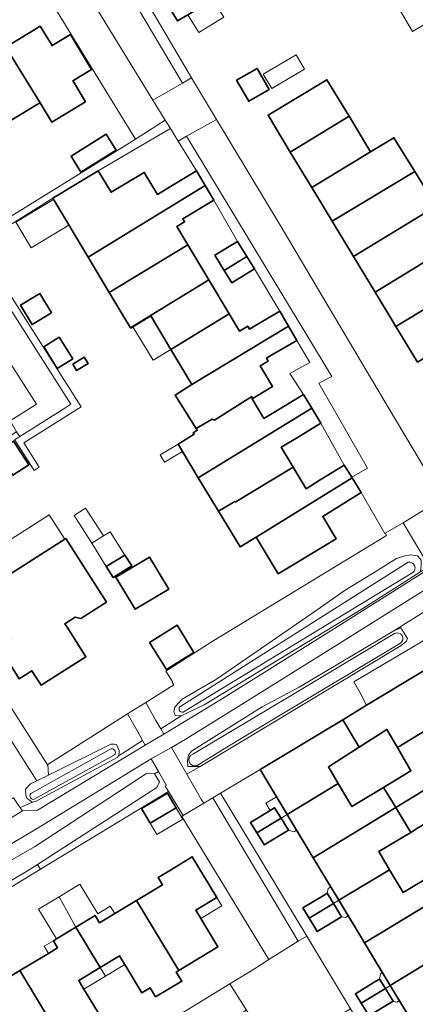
# Model space of a CAD drawing. Extents: x 147051 to 149075, y 463071 to 465537.
# Tile 36 of 229: x 147357 to 147409, y 464217 to 464347. Entities that reach past the tile are written whole.
import ezdxf

# ---------------------------------------------------------------- set-up
doc = ezdxf.new("R2010")
doc.units = 0
doc.header["$LTSCALE"] = 0.5
for name, color, linetype, lineweight in [('B-PV-GR-BEPLANTING_CULTUUR_BOSPLANTSOEN-GV', 252, 'CONTINUOUS', 18), ('B-PV-GR-BEPLANTING_CULTUUR_VASTE PLANTENVAK-GV', 252, 'CONTINUOUS', 18), ('B-PV-GR-STRUIK-GV', 252, 'CONTINUOUS', 13), ('B-PV-OG-BEBOUWING-GV', 6, 'CONTINUOUS', 35), ('B-PV-OG-BEBOUWING_LUIFEL-GV', 6, 'CONTINUOUS', 18), ('B-PV-OG-TERREIN_BEGROEID-GV', 252, 'CONTINUOUS', 18), ('B-PV-OG-TERREIN_ERF-GV', 252, 'CONTINUOUS', 18), ('B-PV-OG-TERREIN_OEVER-GV', 252, 'CONTINUOUS', 18), ('B-PV-OG-WATER_SLOOT-GV', 252, 'CONTINUOUS', 18), ('B-PV-VH-GESLOTENVERHARDING_ASFALT-GV', 252, 'CONTINUOUS', 18), ('B-PV-VH-OPENVERHARDING_BETONSTRAATSTEEN-GV', 252, 'CONTINUOUS', 18), ('B-PV-VH-OPENVERHARDING_STRAATBAKSTEEN-GV', 252, 'CONTINUOUS', 18), ('B-PV-VH-OPENVERHARDING_TEGEL-GV', 252, 'CONTINUOUS', 18)]:
    doc.layers.add(name, color=color, linetype=linetype, lineweight=lineweight)

msp = doc.modelspace()

# ---------------------------------------------------------------- linework, layer by layer
at = {"layer": 'B-PV-GR-BEPLANTING_CULTUUR_BOSPLANTSOEN-GV', "flags": 128}
for points in [[(147356.097, 464292.676), (147355.25, 464294.107), (147354.928, 464293.903), (147342.835, 464313.834), (147342.823, 464313.827), (147342.703, 464314.027), (147338.747, 464320.633), (147337.381, 464319.776), (147346.885, 464304.085), (147353.284, 464293.498), (147335.311, 464283.261), (147358.779, 464246.546), (147360.298, 464247.3), (147360.21, 464248.683), (147360.185, 464248.667), (147353.63, 464258.921), (147348.815, 464266.286), (147339.057, 464281.576), (147355.865, 464292.525)], [(147356.097, 464292.676), (147356.512, 464292.049), (147362.478, 464295.801), (147363.268, 464296.298), (147349.637, 464317.64), (147349.07, 464317.323), (147346.248, 464315.744), (147358.728, 464296.314), (147355.25, 464294.107)]]:
    msp.add_lwpolyline(points, close=True, dxfattribs=at)
msp.add_lwpolyline([(147409.664, 464276.497), (147407.192, 464280.626), (147404.808, 464279.254), (147404.981, 464278.958), (147381.947, 464264.962), (147375.841, 464261.029), (147376.745, 464259.588), (147376.667, 464259.536), (147376.867, 464259.223), (147373.197, 464256.901), (147374.517, 464254.53), (147375.179, 464253.406), (147377.859, 464255.117), (147377.058, 464255.166), (147376.907, 464255.716), (147377.006, 464256.292), (147378.006, 464257.319), (147382.507, 464259.977), (147395.843, 464269.15), (147399.551, 464271.732), (147403.158, 464273.938), (147406.318, 464275.922), (147407.237, 464276.247), (147408.197, 464276.422), (147409.081, 464276.265)], dxfattribs=at)
at = {"layer": 'B-PV-GR-BEPLANTING_CULTUUR_VASTE PLANTENVAK-GV', "flags": 128}
for points in [[(147342.835, 464313.834), (147354.928, 464293.903), (147355.25, 464294.107), (147358.728, 464296.314), (147346.248, 464315.744)], [(147356.552, 464243.004), (147357.03, 464243.203), (147357.821, 464243.521), (147358.327, 464243.744), (147358.103, 464243.708), (147357.748, 464244.01), (147357.514, 464244.21), (147357.316, 464244.599), (147357.271, 464245.417), (147357.929, 464246.124), (147358.779, 464246.546), (147335.311, 464283.261), (147331.888, 464281.237), (147331.902, 464281.214), (147342.231, 464264.306), (147344.054, 464261.322), (147352.749, 464247.146), (147355.533, 464244.168), (147355.676, 464244.273), (147356.397, 464243.228)]]:
    msp.add_lwpolyline(points, close=True, dxfattribs=at)
at = {"layer": 'B-PV-GR-STRUIK-GV', "flags": 128}
msp.add_lwpolyline([(147359.262, 464234.862), (147376.175, 464245.132), (147375.746, 464245.832), (147375.918, 464245.905), (147374.85, 464247.768), (147374.35, 464247.448), (147374.978, 464246.412), (147374.632, 464245.652), (147358.874, 464235.493)], close=True, dxfattribs=at)
at = {"layer": 'B-PV-OG-BEBOUWING-GV', "flags": 128}
for points in [[(147378.719, 464347.787), (147381.968, 464349.762), (147382.052, 464349.813), (147377.252, 464357.738), (147372.575, 464354.894), (147377.389, 464346.978)], [(147359.213, 464346.276), (147354.687, 464343.524), (147359.205, 464336.159), (147360.774, 464333.602), (147365.207, 464336.296), (147363.649, 464338.859), (147363.524, 464339.064), (147365.991, 464340.551), (147363.204, 464345.176), (147360.783, 464343.718)], [(147359.205, 464336.159), (147354.687, 464343.524), (147350.154, 464340.77), (147354.673, 464333.406), (147358.744, 464335.879)], [(147389.496, 464337.898), (147387.89, 464340.688), (147385.193, 464339.135), (147386.798, 464336.346)], [(147392.286, 464329.644), (147400.056, 464334.371), (147397.13, 464339.206), (147389.349, 464334.497)], [(147395.125, 464324.952), (147402.897, 464329.677), (147400.056, 464334.371), (147392.286, 464329.644)], [(147369.275, 464329.903), (147367.958, 464332.018), (147363.296, 464329.116), (147364.612, 464327.001)], [(147395.125, 464324.952), (147397.803, 464320.527), (147408.731, 464327.087), (147405.99, 464331.535), (147402.897, 464329.677)], [(147376.868, 464325.337), (147374.724, 464324.05), (147372.98, 464326.958), (147368.598, 464324.329), (147366.895, 464327.167), (147360.876, 464323.556), (147365.556, 464315.754), (147381.023, 464325.214), (147379.869, 464327.138)], [(147400.633, 464315.852), (147411.556, 464322.486), (147408.731, 464327.087), (147397.803, 464320.527)], [(147381.023, 464325.214), (147365.556, 464315.754), (147368.357, 464311.085), (147378.736, 464317.361), (147377.285, 464319.78), (147378.315, 464320.398), (147378.058, 464320.827), (147382.174, 464323.296)], [(147403.501, 464311.112), (147414.405, 464317.769), (147411.556, 464322.486), (147400.633, 464315.852)], [(147378.736, 464317.361), (147368.357, 464311.085), (147371.155, 464306.421), (147381.499, 464312.755)], [(147385.298, 464317.839), (147382.313, 464316.008), (147383.541, 464314.005), (147386.528, 464315.834)], [(147406.24, 464306.586), (147414.626, 464311.637), (147413.414, 464313.649), (147415.893, 464315.079), (147416.071, 464315.188), (147415.877, 464315.505), (147414.642, 464317.405), (147414.405, 464317.769), (147403.501, 464311.112)], [(147387.531, 464314.198), (147386.528, 464315.834), (147383.541, 464314.005), (147384.546, 464312.367)], [(147381.499, 464312.755), (147371.155, 464306.421), (147371.186, 464306.369), (147373.823, 464307.995), (147376.483, 464303.561), (147384.19, 464308.268)], [(147359.171, 464310.945), (147356.606, 464309.386), (147358.153, 464306.841), (147360.718, 464308.4)], [(147409.094, 464301.87), (147416.87, 464306.588), (147417.469, 464306.952), (147414.8, 464311.35), (147414.626, 464311.637), (147406.24, 464306.586)], [(147387.681, 464306.714), (147386.876, 464306.241), (147386.653, 464306.621), (147385.562, 464305.981), (147384.19, 464308.268), (147376.483, 464303.561), (147379.269, 464298.917), (147392.035, 464306.638), (147390.886, 464308.595)], [(147381.94, 464294.328), (147382.246, 464294.188), (147387.183, 464297.313), (147387.231, 464297.039), (147389.948, 464298.669), (147388.31, 464301.399), (147389.357, 464302.013), (147389.135, 464302.393), (147389.94, 464302.866), (147393.144, 464304.748), (147392.035, 464306.638), (147379.269, 464298.917), (147377.059, 464297.493), (147379.828, 464293.113)], [(147361.721, 464305.161), (147359.679, 464303.877), (147361.476, 464301.017), (147363.519, 464302.301)], [(147363.513, 464301.612), (147364.026, 464300.78), (147365.541, 464301.714), (147365.028, 464302.546)], [(147377.461, 464291.041), (147378.037, 464290.073), (147380.109, 464286.595), (147395.117, 464295.802), (147394.032, 464297.595), (147390.786, 464295.631), (147388.797, 464294.428), (147387.231, 464297.039), (147387.183, 464297.313), (147382.246, 464294.188), (147381.94, 464294.328), (147379.828, 464293.113), (147379.974, 464292.882), (147379.444, 464292.545), (147379.555, 464292.37)], [(147392.643, 464288.014), (147391.084, 464290.614), (147393.088, 464291.826), (147396.334, 464293.789), (147395.117, 464295.802), (147380.109, 464286.595), (147382.791, 464282.172), (147384.942, 464283.466), (147385, 464283.369)], [(147353.575, 464290.058), (147355.172, 464287.585), (147355.603, 464286.917), (147357.72, 464288.301), (147355.674, 464291.433), (147355.275, 464291.172)], [(147387.763, 464278.762), (147400.47, 464286.589), (147400.414, 464286.68), (147399.427, 464288.278), (147396.226, 464286.299), (147394.363, 464285.147), (147392.643, 464288.014), (147385, 464283.369), (147384.942, 464283.466), (147382.791, 464282.172), (147385.112, 464278.344), (147385.648, 464277.46)], [(147401.675, 464284.64), (147400.47, 464286.589), (147387.763, 464278.762), (147390.675, 464273.907), (147398.346, 464278.508), (147396.564, 464281.479), (147398.475, 464282.661)], [(147362.466, 464278.481), (147351.478, 464271.481), (147355.44, 464265.262), (147353.778, 464264.202), (147356.431, 464260.037), (147358.106, 464261.078), (147359.332, 464259.162), (147365.253, 464262.94), (147362.773, 464266.826), (147362.472, 464267.298), (147363.821, 464268.159), (147364.594, 464267.988), (147367.966, 464270.14), (147362.593, 464278.561)], [(147371.348, 464274.935), (147370.409, 464276.375), (147367.96, 464274.873), (147368.886, 464273.421)], [(147369.224, 464273.46), (147371.774, 464269.208), (147376.205, 464271.866), (147373.655, 464276.117)], [(147373.67, 464264.834), (147375.905, 464261.237), (147379.552, 464263.504), (147377.317, 464267.1)], [(147399.209, 464254.612), (147401.396, 464250.993), (147405.033, 464253.323), (147406.437, 464250.932), (147413.549, 464255.248), (147410.003, 464261.125), (147402.37, 464256.519)], [(147404.614, 464245.665), (147406.225, 464242.998), (147416.983, 464249.555), (147413.549, 464255.248), (147406.437, 464250.932), (147408.24, 464247.861)], [(147388.289, 464248.024), (147391.868, 464242.091), (147398.623, 464246.19), (147397.319, 464248.381), (147401.396, 464250.993), (147399.209, 464254.612)], [(147408.205, 464239.722), (147409.116, 464240.272), (147411.966, 464241.991), (147413.4, 464239.601), (147420.431, 464243.841), (147416.983, 464249.555), (147406.225, 464242.998)], [(147398.623, 464246.19), (147391.868, 464242.091), (147395.328, 464236.357), (147406.225, 464242.998), (147404.614, 464245.665), (147400.439, 464243.137)], [(147376.034, 464244.913), (147372.614, 464242.879), (147373.774, 464240.929), (147377.194, 464242.963)], [(147387.021, 464241.029), (147387.861, 464239.659), (147391.065, 464241.604), (147390.217, 464242.987), (147389.849, 464242.761)], [(147395.328, 464236.357), (147398.714, 464230.744), (147405.411, 464234.783), (147403.992, 464237.18), (147408.205, 464239.722), (147406.225, 464242.998)], [(147388.722, 464238.253), (147388.841, 464238.06), (147392.037, 464240.018), (147391.065, 464241.604), (147387.861, 464239.659)], [(147371.966, 464230.734), (147377.553, 464221.471), (147382.725, 464224.597), (147380.457, 464228.352), (147380.422, 464228.409), (147379.803, 464229.433), (147382.581, 464231.112), (147379.33, 464236.493), (147376.434, 464234.743), (147374.82, 464233.767), (147375.399, 464232.808)], [(147405.411, 464234.783), (147398.714, 464230.744), (147402.113, 464225.111), (147413.021, 464231.75), (147411.467, 464234.323), (147407.199, 464231.762)], [(147393.945, 464229.729), (147394.778, 464228.37), (147397.988, 464230.306), (147397.155, 464231.666), (147396.744, 464231.418)], [(147413.021, 464231.75), (147402.113, 464225.111), (147405.5, 464219.497), (147412.286, 464223.606), (147411.056, 464225.783), (147415.121, 464228.275)], [(147363.92, 464227.19), (147367.162, 464221.851), (147369.714, 464223.393), (147370.362, 464222.321), (147370.398, 464222.261), (147372.662, 464218.516), (147373.749, 464219.173), (147374.478, 464217.966), (147377.944, 464220.061), (147377.215, 464221.267), (147377.553, 464221.471), (147371.966, 464230.734), (147369.067, 464228.983), (147367.06, 464227.77), (147366.477, 464228.735)], [(147394.778, 464228.37), (147395.652, 464226.943), (147395.851, 464226.62), (147399.06, 464228.556), (147397.988, 464230.306)], [(147356.52, 464221.448), (147362.127, 464212.149), (147367.262, 464215.252), (147364.999, 464218.997), (147364.962, 464219.058), (147364.314, 464220.13), (147367.162, 464221.851), (147363.92, 464227.19), (147361.371, 464225.649), (147360.958, 464225.4), (147361.52, 464224.469), (147360.302, 464223.733)], [(147405.5, 464219.497), (147408.841, 464213.959), (147419.797, 464220.535), (147418.244, 464223.105), (147414.046, 464220.492), (147412.286, 464223.606)], [(147348.367, 464217.928), (147351.644, 464212.526), (147354.294, 464214.127), (147354.974, 464213.001), (147357.265, 464209.211), (147362.127, 464212.149), (147356.52, 464221.448), (147353.703, 464219.746), (147351.732, 464218.554), (147351.109, 464219.585)], [(147403.608, 464220.036), (147400.89, 464218.396), (147401.646, 464217.163), (147404.852, 464219.105), (147404.099, 464220.333)], [(147401.646, 464217.163), (147402.518, 464215.74), (147402.687, 464215.464), (147405.883, 464217.422), (147404.852, 464219.105)]]:
    msp.add_lwpolyline(points, close=True, dxfattribs=at)
at = {"layer": 'B-PV-OG-BEBOUWING_LUIFEL-GV', "flags": 128}
for points in [[(147383.477, 464347.459), (147382.052, 464349.813), (147381.968, 464349.762), (147378.719, 464347.787), (147380.173, 464345.425)], [(147408.897, 464345.84), (147410.891, 464347.025), (147409.282, 464349.731), (147406.838, 464348.278), (147408.447, 464345.572)], [(147393.046, 464342.504), (147388.718, 464339.946), (147389.847, 464338.036), (147394.175, 464340.593)], [(147360.975, 464323.391), (147355.989, 464320.356), (147358.037, 464316.982), (147363.009, 464320)], [(147376.483, 464303.561), (147373.823, 464307.995), (147371.445, 464306.529), (147374.159, 464302.128)], [(147377.461, 464291.041), (147375.061, 464289.612), (147375.638, 464288.644), (147378.037, 464290.073)], [(147367.571, 464278.903), (147365.198, 464282.564), (147363.69, 464281.586), (147366.039, 464277.963)], [(147351.303, 464271.756), (147351.478, 464271.481), (147362.466, 464278.481), (147360.422, 464281.684), (147355.364, 464278.457), (147349.441, 464274.678)], [(147367.96, 464274.873), (147370.409, 464276.375), (147368.487, 464279.465), (147367.571, 464278.903), (147366.039, 464277.963)], [(147390.217, 464242.987), (147391.065, 464241.604), (147391.868, 464242.091), (147390.455, 464244.433), (147389.035, 464243.576), (147389.62, 464242.621)], [(147373.774, 464240.929), (147374.653, 464239.452), (147378.073, 464241.486), (147377.194, 464242.963)], [(147391.065, 464241.604), (147392.037, 464240.018), (147392.743, 464239.783), (147393.123, 464240.012), (147391.868, 464242.091)], [(147361.726, 464231.212), (147363.92, 464227.19), (147366.477, 464228.735), (147367.06, 464227.77), (147369.067, 464228.983), (147368.484, 464229.948), (147366.818, 464228.941), (147364.449, 464232.858)], [(147397.155, 464231.666), (147397.988, 464230.306), (147398.714, 464230.744), (147397.641, 464232.523), (147397.283, 464232.307)], [(147361.371, 464225.649), (147363.92, 464227.19), (147361.726, 464231.212), (147359.003, 464229.566)], [(147380.457, 464228.352), (147383.234, 464230.031), (147382.581, 464231.112), (147379.803, 464229.433), (147380.422, 464228.409)], [(147397.988, 464230.306), (147399.06, 464228.556), (147399.588, 464228.478), (147399.951, 464228.694), (147398.714, 464230.744)], [(147360.302, 464223.733), (147361.52, 464224.469), (147360.958, 464225.4), (147359.739, 464224.664)], [(147367.162, 464221.851), (147367.846, 464220.719), (147370.398, 464222.261), (147370.362, 464222.321), (147369.714, 464223.393)], [(147364.999, 464218.997), (147367.846, 464220.719), (147367.162, 464221.851), (147364.314, 464220.13), (147364.962, 464219.058)], [(147404.099, 464220.333), (147404.852, 464219.105), (147405.5, 464219.497), (147404.462, 464221.218), (147404.205, 464221.021)], [(147404.852, 464219.105), (147405.883, 464217.422), (147406.355, 464217.278), (147406.708, 464217.494), (147405.5, 464219.497)]]:
    msp.add_lwpolyline(points, close=True, dxfattribs=at)
at = {"layer": 'B-PV-OG-TERREIN_BEGROEID-GV', "flags": 128}
for points in [[(147375.179, 464253.406), (147375.581, 464252.724), (147383.17, 464257.308), (147397.775, 464266.446), (147410.775, 464274.641), (147410.655, 464274.842), (147409.515, 464274.174), (147401.864, 464269.31), (147380.885, 464256.572), (147377.859, 464255.117)], [(147379.234, 464250.443), (147388.551, 464256.295), (147393.471, 464258.915), (147405.973, 464266.362), (147413.073, 464270.809), (147411.818, 464272.869), (147398.85, 464264.732), (147386.771, 464257.192), (147378.372, 464252), (147376.578, 464250.954), (147378.617, 464247.4), (147380.376, 464248.414), (147378.75, 464248.415), (147378.682, 464249.211), (147378.805, 464249.927)], [(147401.502, 464258.145), (147400.691, 464259.634), (147412.332, 464266.514), (147413.073, 464270.809), (147405.973, 464266.362), (147406.898, 464266.739), (147407.776, 464265.338), (147407.652, 464264.988), (147406.927, 464264.412), (147380.376, 464248.414), (147378.617, 464247.4), (147380.558, 464244.017), (147380.855, 464243.59), (147382.051, 464244.309), (147383.056, 464244.914), (147388.289, 464248.024), (147399.209, 464254.612), (147402.37, 464256.519)], [(147410.003, 464261.125), (147414.938, 464264.193), (147416.464, 464265.246), (147413.073, 464270.809), (147412.332, 464266.514), (147400.691, 464259.634), (147401.502, 464258.145), (147402.37, 464256.519)], [(147372.759, 464251.883), (147372.077, 464253.108), (147370.776, 464255.369), (147360.21, 464248.683), (147360.298, 464247.3), (147368.537, 464251.39), (147369.005, 464251.393), (147369.318, 464251.356), (147369.675, 464250.54), (147369.677, 464250.15), (147369.532, 464249.794)], [(147356.595, 464242.942), (147356.856, 464242.564), (147358.86, 464242.643), (147373.101, 464251.267), (147372.759, 464251.883), (147369.532, 464249.794), (147369.486, 464249.68), (147358.609, 464243.789), (147358.327, 464243.744), (147357.821, 464243.521), (147357.03, 464243.203), (147356.552, 464243.004)], [(147327.882, 464221.69), (147321.641, 464215.961), (147320.09, 464214.727), (147318.561, 464213.586), (147306.479, 464205.607), (147307.079, 464204.612), (147311.478, 464207.81), (147317.601, 464211.896), (147321.95, 464215.105), (147325.273, 464217.836), (147325.594, 464218.118), (147334.209, 464223.569), (147349.82, 464232.881), (147358.445, 464237.822), (147373.263, 464247.517), (147374.35, 464247.448), (147374.85, 464247.768), (147373.901, 464249.422), (147358.719, 464240.181), (147351.72, 464236.059)]]:
    msp.add_lwpolyline(points, close=True, dxfattribs=at)
at = {"layer": 'B-PV-OG-TERREIN_ERF-GV', "flags": 128}
for points in [[(147367.792, 464358.896), (147379.204, 464339.471), (147382.542, 464333.928), (147390.948, 464319.968), (147401.638, 464301.914), (147410.872, 464286.462)], [(147378.719, 464347.787), (147377.389, 464346.978), (147372.575, 464354.894)], [(147354.687, 464343.524), (147359.213, 464346.276), (147360.783, 464343.718), (147363.204, 464345.176), (147365.991, 464340.551), (147363.524, 464339.064), (147363.649, 464338.859), (147365.207, 464336.296), (147360.774, 464333.602), (147359.205, 464336.159), (147358.744, 464335.879), (147354.673, 464333.406)], [(147409.094, 464301.87), (147406.24, 464306.586), (147403.501, 464311.112), (147400.633, 464315.852), (147397.803, 464320.527), (147395.125, 464324.952), (147392.286, 464329.644), (147389.349, 464334.497), (147397.13, 464339.206), (147400.056, 464334.371), (147402.897, 464329.677), (147405.99, 464331.535), (147408.731, 464327.087), (147411.556, 464322.486)], [(147353.63, 464258.921), (147360.185, 464248.667), (147360.21, 464248.683), (147370.776, 464255.369), (147373.197, 464256.901), (147376.867, 464259.223), (147376.667, 464259.536), (147376.745, 464259.588), (147375.841, 464261.029), (147381.947, 464264.962), (147404.981, 464278.958), (147404.808, 464279.254), (147404.784, 464279.24), (147401.675, 464284.64), (147398.475, 464282.661), (147396.564, 464281.479), (147398.346, 464278.508), (147390.675, 464273.907), (147387.763, 464278.762), (147385.648, 464277.46), (147385.112, 464278.344), (147382.791, 464282.172), (147380.109, 464286.595), (147378.037, 464290.073), (147377.461, 464291.041), (147379.555, 464292.37), (147379.444, 464292.545), (147379.974, 464292.882), (147379.828, 464293.113), (147377.059, 464297.493), (147379.269, 464298.917), (147376.483, 464303.561), (147373.823, 464307.995), (147371.186, 464306.369), (147371.155, 464306.421), (147368.357, 464311.085), (147365.556, 464315.754), (147360.876, 464323.556), (147351.03, 464317.388), (147364.651, 464295.987), (147357.044, 464291.202), (147359.088, 464287.999), (147358.414, 464287.569), (147357.454, 464289.074), (147355.87, 464291.556)], [(147355.829, 464291.62), (147356.512, 464292.049), (147356.097, 464292.676)], [(147353.703, 464219.746), (147356.52, 464221.448), (147360.302, 464223.733), (147361.52, 464224.469), (147360.958, 464225.4), (147361.371, 464225.649), (147363.92, 464227.19), (147366.477, 464228.735), (147367.06, 464227.77), (147369.067, 464228.983), (147371.966, 464230.734), (147375.399, 464232.808), (147374.82, 464233.767), (147376.434, 464234.743), (147379.33, 464236.493), (147382.581, 464231.112), (147379.803, 464229.433), (147380.422, 464228.409), (147380.457, 464228.352), (147382.725, 464224.597), (147377.553, 464221.471), (147377.215, 464221.267), (147377.944, 464220.061), (147374.478, 464217.966), (147373.749, 464219.173), (147372.662, 464218.516), (147370.398, 464222.261), (147370.362, 464222.321), (147369.714, 464223.393), (147367.162, 464221.851), (147364.314, 464220.13), (147364.962, 464219.058), (147364.999, 464218.997), (147367.262, 464215.252)]]:
    msp.add_lwpolyline(points, dxfattribs=at)
for points in [[(147350.48, 464318.178), (147370.963, 464330.8), (147371.459, 464331.103), (147371.817, 464331.333), (147360.295, 464350.111), (147358.472, 464353.083), (147350.185, 464347.915), (147340.703, 464342.138), (147339.901, 464341.649), (147333.069, 464337.487), (147329.755, 464335.471), (147333.98, 464328.591), (147338.13, 464321.662), (147338.544, 464321.898), (147339.151, 464320.886), (147338.747, 464320.633), (147342.703, 464314.027), (147342.823, 464313.827), (147342.835, 464313.834), (147346.248, 464315.744), (147349.07, 464317.323), (147349.637, 464317.64)], [(147389.496, 464337.898), (147386.798, 464336.346), (147385.193, 464339.135), (147387.89, 464340.688)], [(147367.958, 464332.018), (147369.275, 464329.903), (147364.612, 464327.001), (147363.296, 464329.116)], [(147376.868, 464325.337), (147379.869, 464327.138), (147377.472, 464331.059), (147376.428, 464332.766), (147371.46, 464329.854), (147366.895, 464327.167), (147368.598, 464324.329), (147372.98, 464326.958), (147374.724, 464324.05)], [(147381.499, 464312.755), (147384.19, 464308.268), (147385.562, 464305.981), (147386.653, 464306.621), (147386.876, 464306.241), (147387.681, 464306.714), (147390.886, 464308.595), (147387.531, 464314.198), (147384.546, 464312.367), (147383.541, 464314.005), (147382.313, 464316.008), (147385.298, 464317.839), (147382.174, 464323.296), (147378.058, 464320.827), (147378.315, 464320.398), (147377.285, 464319.78), (147378.736, 464317.361)], [(147359.171, 464310.945), (147360.718, 464308.4), (147358.153, 464306.841), (147356.606, 464309.386)], [(147361.721, 464305.161), (147363.519, 464302.301), (147361.476, 464301.017), (147359.679, 464303.877)], [(147389.94, 464302.866), (147389.135, 464302.393), (147389.357, 464302.013), (147388.31, 464301.399), (147389.948, 464298.669), (147387.231, 464297.039), (147388.797, 464294.428), (147390.786, 464295.631), (147394.032, 464297.595), (147392.23, 464300.376), (147394.855, 464301.831), (147393.144, 464304.748)], [(147363.513, 464301.612), (147365.028, 464302.546), (147365.541, 464301.714), (147364.026, 464300.78)], [(147393.088, 464291.826), (147391.084, 464290.614), (147392.643, 464288.014), (147394.363, 464285.147), (147396.226, 464286.299), (147399.427, 464288.278), (147396.334, 464293.789)], [(147355.275, 464291.172), (147355.674, 464291.433), (147357.72, 464288.301), (147355.603, 464286.917), (147355.172, 464287.585), (147353.575, 464290.058)], [(147362.466, 464278.481), (147362.593, 464278.561), (147367.966, 464270.14), (147364.594, 464267.988), (147363.821, 464268.159), (147362.472, 464267.298), (147362.773, 464266.826), (147365.253, 464262.94), (147359.332, 464259.162), (147358.106, 464261.078), (147356.431, 464260.037), (147353.778, 464264.202), (147355.44, 464265.262), (147351.478, 464271.481)], [(147371.348, 464274.935), (147368.886, 464273.421), (147367.96, 464274.873), (147370.409, 464276.375)], [(147369.224, 464273.46), (147373.655, 464276.117), (147376.205, 464271.866), (147371.774, 464269.208)], [(147373.67, 464264.834), (147377.317, 464267.1), (147379.552, 464263.504), (147375.905, 464261.237)], [(147398.623, 464246.19), (147400.439, 464243.137), (147404.614, 464245.665), (147408.24, 464247.861), (147406.437, 464250.932), (147405.033, 464253.323), (147401.396, 464250.993), (147397.319, 464248.381)], [(147405.5, 464219.497), (147402.113, 464225.111), (147398.714, 464230.744), (147395.328, 464236.357), (147391.868, 464242.091), (147388.289, 464248.024), (147383.056, 464244.914), (147394.458, 464226.004), (147400.243, 464216.409), (147401.298, 464214.659), (147410.628, 464199.303), (147415.791, 464202.44), (147412.266, 464208.283), (147408.841, 464213.959)], [(147326.031, 464184.43), (147331.637, 464187.782), (147334.881, 464189.721), (147353.753, 464201.33), (147372.476, 464212.464), (147384.274, 464219.687), (147387.549, 464221.692), (147389.424, 464222.92), (147377.922, 464241.827), (147378.125, 464241.949), (147376.175, 464245.132), (147359.262, 464234.862), (147352.751, 464230.908), (147343.752, 464225.536), (147333.553, 464219.448), (147327.043, 464215.467), (147315.306, 464208.29), (147308.981, 464204.378), (147307.69, 464203.598), (147308.422, 464202.383), (147318.061, 464186.343), (147320.048, 464185.849)], [(147373.774, 464240.929), (147372.614, 464242.879), (147376.034, 464244.913), (147377.194, 464242.963)], [(147390.217, 464242.987), (147391.065, 464241.604), (147392.037, 464240.018), (147388.841, 464238.06), (147388.722, 464238.253), (147387.861, 464239.659), (147387.021, 464241.029), (147389.849, 464242.761)], [(147405.411, 464234.783), (147407.199, 464231.762), (147411.467, 464234.323), (147415.216, 464236.573), (147413.4, 464239.601), (147411.966, 464241.991), (147409.116, 464240.272), (147408.205, 464239.722), (147403.992, 464237.18)], [(147352.751, 464230.908), (147359.262, 464234.862), (147358.874, 464235.493), (147357.399, 464234.542), (147344.675, 464227.094), (147343.319, 464226.289), (147343.752, 464225.536)], [(147397.155, 464231.666), (147397.988, 464230.306), (147399.06, 464228.556), (147395.851, 464226.62), (147395.652, 464226.943), (147394.778, 464228.37), (147393.945, 464229.729), (147396.744, 464231.418)], [(147404.099, 464220.333), (147404.852, 464219.105), (147405.883, 464217.422), (147402.687, 464215.464), (147402.518, 464215.74), (147401.646, 464217.163), (147400.89, 464218.396), (147403.608, 464220.036)]]:
    msp.add_lwpolyline(points, close=True, dxfattribs=at)
at = {"layer": 'B-PV-OG-TERREIN_OEVER-GV', "flags": 128}
for points in [[(147409.515, 464274.174), (147409.598, 464275.033), (147409.606, 464275.718), (147409.169, 464276.173), (147409.081, 464276.265), (147408.197, 464276.422), (147407.237, 464276.247), (147406.318, 464275.922), (147403.158, 464273.938), (147399.551, 464271.732), (147395.843, 464269.15), (147382.507, 464259.977), (147378.006, 464257.319), (147377.006, 464256.292), (147376.907, 464255.716), (147377.058, 464255.166), (147377.859, 464255.117), (147380.885, 464256.572), (147401.864, 464269.31)], [(147380.376, 464248.414), (147406.927, 464264.412), (147407.652, 464264.988), (147407.776, 464265.338), (147406.898, 464266.739), (147405.973, 464266.362), (147393.471, 464258.915), (147388.551, 464256.295), (147379.234, 464250.443), (147378.805, 464249.927), (147378.682, 464249.211), (147378.75, 464248.415)], [(147358.779, 464246.546), (147357.929, 464246.124), (147357.271, 464245.417), (147357.316, 464244.599), (147357.514, 464244.21), (147357.748, 464244.01), (147358.103, 464243.708), (147358.327, 464243.744), (147358.609, 464243.789), (147369.486, 464249.68), (147369.532, 464249.794), (147369.677, 464250.15), (147369.675, 464250.54), (147369.318, 464251.356), (147369.005, 464251.393), (147368.537, 464251.39), (147360.298, 464247.3)]]:
    msp.add_lwpolyline(points, close=True, dxfattribs=at)
for points in [[(147377.681, 464256.331), (147407.872, 464275.444)], [(147408.494, 464274.058), (147378.268, 464255.677)], [(147379.377, 464250.081), (147392.401, 464257.795), (147406.064, 464265.99)], [(147406.833, 464264.735), (147385.332, 464251.877), (147383.331, 464250.628)], [(147358, 464244.849), (147368.427, 464250.686)], [(147369.025, 464249.961), (147358.438, 464244.103)], [(147383.331, 464250.628), (147379.977, 464248.557)]]:
    msp.add_lwpolyline(points, dxfattribs=at)
at = {"layer": 'B-PV-OG-TERREIN_OEVER-GV'}
for points in [[(147407.872, 464275.444, -0.7662011), (147408.494, 464274.058)], [(147406.064, 464265.99, -0.9886037), (147406.833, 464264.735)], [(147378.268, 464255.677, -0.8659474), (147377.681, 464256.331)], [(147368.427, 464250.686, -0.9113506), (147369.025, 464249.961)], [(147379.977, 464248.557, -0.9821001), (147379.377, 464250.081)], [(147358.438, 464244.103, -0.791818), (147358, 464244.849)]]:
    msp.add_lwpolyline(points, format="xyb", dxfattribs=at)
at = {"layer": 'B-PV-OG-WATER_SLOOT-GV', "flags": 128}
for points in [[(147407.872, 464275.444), (147377.681, 464256.331)], [(147378.268, 464255.677), (147408.494, 464274.058)], [(147406.064, 464265.99), (147392.401, 464257.795), (147379.377, 464250.081)], [(147379.977, 464248.557), (147383.331, 464250.628), (147385.332, 464251.877), (147406.833, 464264.735)], [(147368.427, 464250.686), (147358, 464244.849)], [(147358.438, 464244.103), (147369.025, 464249.961)]]:
    msp.add_lwpolyline(points, dxfattribs=at)
at = {"layer": 'B-PV-OG-WATER_SLOOT-GV'}
for points in [[(147408.494, 464274.058, 0.7662011), (147407.872, 464275.444)], [(147406.833, 464264.735, 0.9886037), (147406.064, 464265.99)], [(147377.681, 464256.331, 0.8659474), (147378.268, 464255.677)], [(147369.025, 464249.961, 0.9113506), (147368.427, 464250.686)], [(147379.377, 464250.081, 0.9821001), (147379.977, 464248.557)], [(147358, 464244.849, 0.791818), (147358.438, 464244.103)]]:
    msp.add_lwpolyline(points, format="xyb", dxfattribs=at)
at = {"layer": 'B-PV-OG-WATER_SLOOT-GV', "flags": 128}
msp.add_lwpolyline([(147358.445, 464237.822), (147349.82, 464232.881), (147334.209, 464223.569), (147333.804, 464222.509), (147333.377, 464222.015), (147332.442, 464221.44), (147331.525, 464220.943), (147331.162, 464220.683), (147330.973, 464220.341), (147330.861, 464220.101), (147330.905, 464219.766), (147330.997, 464219.462), (147331.375, 464219.142), (147333.776, 464220.625), (147343.319, 464226.289), (147344.675, 464227.094), (147357.399, 464234.542), (147358.874, 464235.493), (147374.632, 464245.652), (147374.978, 464246.412), (147374.35, 464247.448), (147373.263, 464247.517)], close=True, dxfattribs=at)
at = {"layer": 'B-PV-VH-GESLOTENVERHARDING_ASFALT-GV', "flags": 128}
for points in [[(147351.72, 464236.059), (147358.719, 464240.181), (147373.901, 464249.422), (147376.578, 464250.954), (147378.372, 464252), (147386.771, 464257.192), (147398.85, 464264.732), (147411.818, 464272.869), (147410.775, 464274.641), (147397.775, 464266.446), (147383.17, 464257.308), (147375.581, 464252.724), (147373.101, 464251.267), (147358.86, 464242.643), (147356.856, 464242.564), (147355.391, 464241.655)], [(147355.391, 464241.655), (147356.856, 464242.564), (147356.595, 464242.942), (147356.552, 464243.004), (147356.397, 464243.228)]]:
    msp.add_lwpolyline(points, dxfattribs=at)
msp.add_lwpolyline([(147373.901, 464249.422), (147374.85, 464247.768), (147375.918, 464245.905), (147375.746, 464245.832), (147376.175, 464245.132), (147378.125, 464241.949), (147380.855, 464243.59), (147380.558, 464244.017), (147378.617, 464247.4), (147376.578, 464250.954)], close=True, dxfattribs=at)
at = {"layer": 'B-PV-VH-OPENVERHARDING_BETONSTRAATSTEEN-GV', "flags": 128}
for points in [[(147366.544, 464358.117), (147362.545, 464355.623), (147364.292, 464352.564), (147374.097, 464336.496), (147378.029, 464338.744)], [(147371.817, 464331.333), (147375.759, 464333.861), (147374.097, 464336.496), (147364.292, 464352.564), (147360.295, 464350.111)], [(147378.566, 464331.738), (147382.542, 464333.928), (147379.204, 464339.471), (147378.029, 464338.744), (147374.097, 464336.496), (147375.759, 464333.861), (147376.428, 464332.766), (147377.472, 464331.059)], [(147378.566, 464331.738), (147397.761, 464299.983), (147396.061, 464299.105), (147402.485, 464287.878), (147400.414, 464286.68), (147400.47, 464286.589), (147401.675, 464284.64), (147404.784, 464279.24), (147404.808, 464279.254), (147407.192, 464280.626), (147409.981, 464282.334), (147412.353, 464283.786), (147411.399, 464285.487), (147410.872, 464286.462), (147401.638, 464301.914), (147390.948, 464319.968), (147382.542, 464333.928)], [(147407.192, 464280.626), (147409.664, 464276.497), (147410.655, 464274.842), (147410.775, 464274.641), (147411.818, 464272.869), (147413.073, 464270.809), (147416.464, 464265.246), (147425.134, 464250.456), (147428.919, 464252.854), (147426.498, 464256.962), (147425.456, 464258.73), (147422.998, 464262.769), (147422.632, 464263.371), (147420.237, 464267.306), (147419.512, 464266.955), (147418.617, 464268.241), (147418.134, 464269.041), (147417.499, 464270.092), (147415.208, 464273.888), (147414.431, 464275.175), (147413.408, 464276.889), (147412.969, 464277.586), (147410.334, 464281.773), (147409.981, 464282.334)], [(147378.125, 464241.949), (147377.922, 464241.827), (147389.424, 464222.92), (147393.345, 464225.322), (147382.051, 464244.309), (147380.855, 464243.59)], [(147400.243, 464216.409), (147394.458, 464226.004), (147393.345, 464225.322), (147389.424, 464222.92), (147387.549, 464221.692), (147384.274, 464219.687), (147386.486, 464216.243), (147387.489, 464214.68), (147388.711, 464215.337), (147389.762, 464215.739), (147391.839, 464215.741), (147393.04, 464215.367), (147394.092, 464214.743), (147394.594, 464214.068), (147395.171, 464213.418), (147399.061, 464215.712)], [(147386.486, 464216.243), (147384.274, 464219.687), (147372.476, 464212.464), (147353.753, 464201.33), (147334.881, 464189.721), (147331.637, 464187.782), (147333.833, 464184.36)]]:
    msp.add_lwpolyline(points, close=True, dxfattribs=at)
at = {"layer": 'B-PV-VH-OPENVERHARDING_STRAATBAKSTEEN-GV', "flags": 128}
for points in [[(147375.179, 464253.406), (147374.517, 464254.53), (147373.197, 464256.901), (147370.776, 464255.369), (147372.077, 464253.108), (147372.759, 464251.883), (147373.101, 464251.267), (147375.581, 464252.724)], [(147393.345, 464225.322), (147394.458, 464226.004), (147383.056, 464244.914), (147382.051, 464244.309)]]:
    msp.add_lwpolyline(points, close=True, dxfattribs=at)
at = {"layer": 'B-PV-VH-OPENVERHARDING_TEGEL-GV', "flags": 128}
for points in [[(147367.792, 464358.896), (147366.544, 464358.117), (147378.029, 464338.744), (147379.204, 464339.471)], [(147350.48, 464318.178), (147349.637, 464317.64), (147363.268, 464296.298), (147362.478, 464295.801), (147356.512, 464292.049), (147355.829, 464291.62), (147355.87, 464291.556), (147357.454, 464289.074), (147358.414, 464287.569), (147359.088, 464287.999), (147357.044, 464291.202), (147364.651, 464295.987), (147351.03, 464317.388), (147360.876, 464323.556), (147366.895, 464327.167), (147371.46, 464329.854), (147376.428, 464332.766), (147375.759, 464333.861), (147371.817, 464331.333), (147371.459, 464331.103), (147370.963, 464330.8)], [(147402.485, 464287.878), (147396.061, 464299.105), (147397.761, 464299.983), (147378.566, 464331.738), (147377.472, 464331.059), (147379.869, 464327.138), (147381.023, 464325.214), (147382.174, 464323.296), (147385.298, 464317.839), (147386.528, 464315.834), (147387.531, 464314.198), (147390.886, 464308.595), (147392.035, 464306.638), (147393.144, 464304.748), (147394.855, 464301.831), (147392.23, 464300.376), (147394.032, 464297.595), (147395.117, 464295.802), (147396.334, 464293.789), (147399.427, 464288.278), (147400.414, 464286.68)]]:
    msp.add_lwpolyline(points, close=True, dxfattribs=at)

doc.saveas('drawing.dxf')
